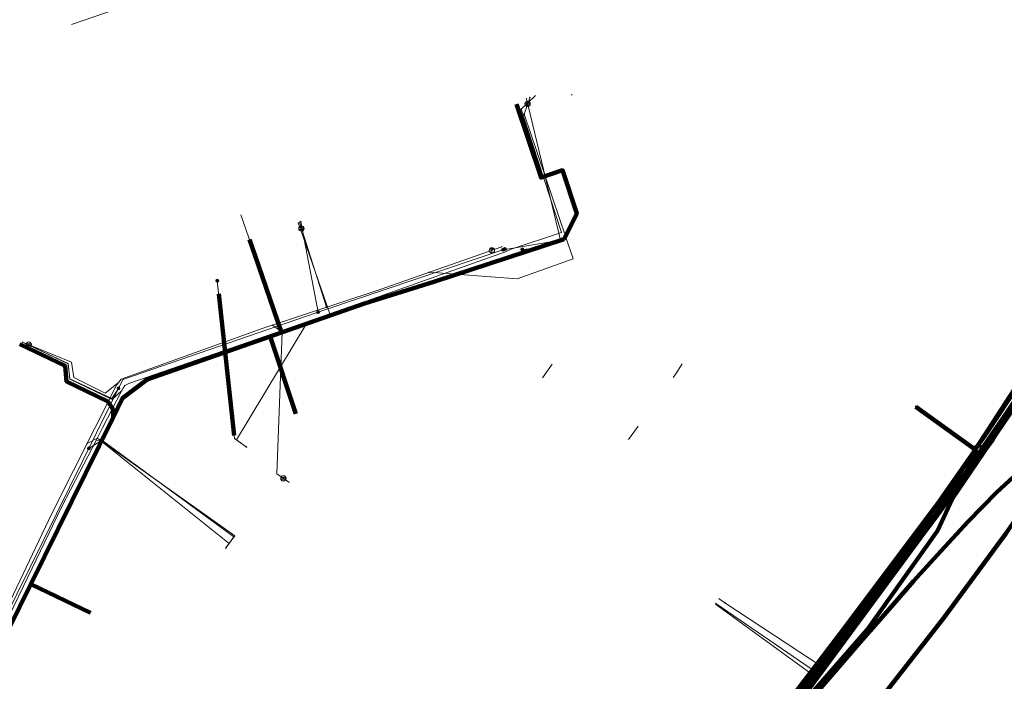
# Model space of a CAD drawing. Header units: metres. Extents: x 90551 to 91648, y 464474 to 467021.
# Tile 253 of 256: x 90807 to 90881, y 465343 to 465393. Entities that reach past the tile are written whole.
import ezdxf
from ezdxf.lldxf.tags import DXFTag

# ---------------------------------------------------------------- set-up
doc = ezdxf.new("R2010")
doc.units = ezdxf.units.M
for name, color, linetype, lineweight in [('B-OI-KL-DATA_COAXKABEL_17_ZIGGO BV-G', 90, 'KL-DATA-SO', 18), ('B-OI-KL-DATA_COAXKABEL_7_ZIGGO BV-G', 90, 'KL-DATA-SO', 18), ('B-OI-KL-DATA_DUCT_ZIGGO BV-G', 90, 'Continuous', 100), ('B-OI-KL-DATA_KABELBED_KPN BV-G', 90, 'Continuous', 100), ('B-OI-KL-DATA_KABELBED_ZIGGO BV-G', 90, 'Continuous', 100), ('B-OI-KL-DATA_OVERIG_UNIVERSITEIT LEIDEN-G', 90, 'KL-DATA-SO', 18), ('B-OI-KL-DATA_REGGEFIBER OPERATOR BV-G', 90, 'KL-DATA-SO', 18), ('B-OI-KL-ET_LS_230 V_UNIVERSITEIT LEIDEN-G', 190, 'KL-LS-SO', 18), ('B-OI-KL-ET_LS_400 V_LIANDER NV PAC 2AI68G2-G', 190, 'KL-LS-SO', 18), ('B-OI-KL-ET_LS_HULPSTUK_LIANDER NV PAC 2AI68G2-S', 190, 'Continuous', 18), ('B-OI-KL-ET_MS_10 KV_LIANDER NV PAC 2AI68G2-G', 130, 'KL-MS-SO', 18), ('B-OI-KL-GAS_LD_HULPSTUK_LIANDER NV PAC 2AI68G2-S', 50, 'Continuous', 18), ('B-OI-KL-GAS_LD_OVERIG_UNIVERSITEIT LEIDEN-G', 50, 'KL-GAS_LD-SO', 18), ('B-OI-KL-GAS_LD_POLYETHEEN_32_0.1 BAR_LIANDER NV PAC 2AI68G2-G', 50, 'KL-GAS_LD-SO', 18), ('B-OI-KL-GAS_LD_SLAGVAST PVC_63_0.1 BAR_LIANDER NV PAC 2AI68G2-G', 50, 'KL-GAS_LD-SO', 18), ('B-OI-KL-WATER_110_DUNEA NV-G', 170, 'KL-WATER-SO', 18), ('B-OI-KL-WATER_32_DUNEA NV-G', 170, 'KL-WATER-SO', 18), ('B-OI-KL-WATER_50_DUNEA NV-G', 170, 'KL-WATER-SO', 18), ('B-OI-KL-WATER_OVERIG_UNIVERSITEIT LEIDEN-G', 170, 'KL-WATER-SO', 18), ('B-OI-OG-INFO_KPN BV-S', 7, 'Continuous', 18), ('B-OI-OG-INFO_LIANDER NV PAC 2AI68G2-G', 7, 'Continuous', 18), ('B-OI-WH-WATERLOOP-G', 150, 'Continuous', 18), ('V-OI-KL-WATER_100_DUNEA NV-G', 170, 'V-KL-WATER-SO', 35)]:
    doc.layers.add(name, color=color, linetype=linetype, lineweight=lineweight)
for name, color, linetype, lineweight, transparency in [('B-OI-KL-DATA_MANTELBUIS_110_ZIGGO BV-G', 90, 'Continuous', 100, 0.5), ('B-OI-KL-DATA_MANTELBUIS_40_ZIGGO BV-G', 90, 'Continuous', 100, 0.5), ('B-OI-KL-ET_LS_MANTELBUIS_63_LIANDER NV PAC 2AI68G2-G', 190, 'Continuous', 100, 0.5), ('B-OI-KL-ET_MS_MANTELBUIS_POLYETHEEN_160_LIANDER NV PAC 2AI68G2-G', 130, 'Continuous', 100, 0.5), ('B-OI-KL-WATER_MANTELBUIS_200_DUNEA NV-G', 170, 'Continuous', 100, 0.5)]:
    doc.layers.add(name, color=color, linetype=linetype, lineweight=lineweight, transparency=transparency)
doc.styles.add('NLCS-ISO', font='NLCS-ISO.TTF')
tags = doc.linetypes.add('KL-DATA-SO', pattern='A,4,-1,[101,NLCS.SHX,S=0.5,R=0,X=0,Y=0],-1,4,-1,["D",Standard,S=1,R=0,X=-0.25,Y=-0.5],-1.5', length=12.5).pattern_tags.tags
tags[18] = DXFTag(74, 10)
tags = doc.linetypes.add('KL-GAS_LD-SO', pattern='A,4,-1,[69,NLCS.SHX,S=0.5,R=0,X=0,Y=0],-1,4,-1,["L",Standard,S=1,R=0,X=0.25,Y=-0.5],-2', length=13).pattern_tags.tags
tags[18] = DXFTag(74, 10)
tags = doc.linetypes.add('KL-LS-SO', pattern='A,4,-1,[103,NLCS.SHX,S=0.75,R=0,X=0,Y=0],-1,4,-1,["L",Standard,S=1,R=0,X=0,Y=-0.5],-2', length=13).pattern_tags.tags
tags[18] = DXFTag(74, 10)
tags = doc.linetypes.add('KL-MS-SO', pattern='A,4,-1,[103,NLCS.SHX,S=0.75,R=0,X=0,Y=0],-1,4,-1,["M",Standard,S=1,R=0,X=0,Y=-0.5],-2', length=13).pattern_tags.tags
tags[18] = DXFTag(74, 10)
doc.linetypes.add('KL-WATER-SO', pattern='A,7,-0.5,[168,NLCS.SHX,S=0.75,R=0,X=0.75,Y=0],-2', length=9.5)
doc.linetypes.add('V-KL-WATER-SO', pattern='A,3.5,[24,NLCS.SHX,S=0.5,R=0,X=0,Y=0],3.5,-0.5,[168,NLCS.SHX,S=0.75,R=0,X=0.75,Y=0],-2', length=9.5)

# ---------------------------------------------------------------- blocks, each defined once
blk = doc.blocks.new('SKL-WTB_HULP_OVERIG-SO')
at = {"color": 0, "linetype": 'ByBlock', "lineweight": 18}
for points in [[(-0.14, 0.14), (0.14, -0.14)], [(0.14, 0.14), (-0.14, -0.14)]]:
    blk.add_lwpolyline(points, dxfattribs=at)
at = {"color": 0, "linetype": 'ByBlock', "lineweight": 18, "style": 'NLCS-ISO', "flags": 1}
for tag, p in [('TYPE', (1.5, 0)), ('OMSCHRIJVING', (1.5, -3)), ('LABEL', (1.5, -1.5))]:
    blk.add_attdef(tag, p, '', height=1, dxfattribs=at)
blk = doc.blocks.new('SKL-WTB_HULP_BLAASGAT-SO')
at = {"color": 0, "linetype": 'ByBlock', "lineweight": 18}
for points in [[(0.4, 0.73), (-0.4, 0.09)], [(-0.4, 0.73), (0.4, 0.09)], [(0, 0.41), (0, -0.87)]]:
    blk.add_lwpolyline(points, dxfattribs=at)
blk.add_circle((0, 0), 1, dxfattribs=at)
at = {"color": 0, "linetype": 'ByBlock', "lineweight": 18, "style": 'NLCS-ISO', "flags": 1}
for tag, p in [('TYPE', (1.5, 0)), ('OMSCHRIJVING', (1.5, -3)), ('LABEL', (1.5, -1.5))]:
    blk.add_attdef(tag, p, '', height=1, dxfattribs=at)
blk = doc.blocks.new('SKL-WTB_HULP_ONTSPANNINGSELEMENT-SO')
at = {"color": 0, "linetype": 'ByBlock', "lineweight": 18}
blk.add_lwpolyline([(-0.8, 0.33), (0.47, 0.33, -1), (0.47, -0.33), (-0.8, -0.33)], format="xyb", dxfattribs=at)
blk.add_circle((0, 0), 1, dxfattribs=at)
at = {"color": 0, "linetype": 'ByBlock', "lineweight": 18, "style": 'NLCS-ISO', "flags": 1}
for tag, p in [('TYPE', (1.5, 0)), ('OMSCHRIJVING', (1.5, -3)), ('LABEL', (1.5, -1.5))]:
    blk.add_attdef(tag, p, '', height=1, dxfattribs=at)
blk = doc.blocks.new('SKL-WTB_HULP_MOF-SO')
at = {"linetype": 'ByBlock', "lineweight": 18}
h = blk.add_hatch(color=0, dxfattribs=at)
h.dxf.hatch_style = 1
h.paths.add_polyline_path([(-0.5625, 0, 1), (0.5625, 0, 1)])
at = {"color": 0, "linetype": 'ByBlock', "lineweight": 18}
blk.add_circle((0, 0), 0.5625, dxfattribs=at)
at = {"color": 0, "linetype": 'ByBlock', "lineweight": 18, "style": 'NLCS-ISO', "flags": 1}
for tag, p in [('TYPE', (1.5, 0)), ('OMSCHRIJVING', (1.5, -3)), ('LABEL', (1.5, -1.5))]:
    blk.add_attdef(tag, p, '', height=1, dxfattribs=at)
blk = doc.blocks.new('SOG-INFO_OVERIG-SO')
at = {"color": 0, "linetype": 'ByBlock', "lineweight": 18}
for points in [[(-0.14, 0.14), (0.14, -0.14)], [(0.14, 0.14), (-0.14, -0.14)]]:
    blk.add_lwpolyline(points, dxfattribs=at)
at = {"color": 0, "linetype": 'ByBlock', "lineweight": 18, "style": 'NLCS-ISO', "flags": 1}
for tag, p in [('TYPE', (1.5, 0)), ('OMSCHRIJVING', (1.5, -3)), ('LABEL', (1.5, -1.5))]:
    blk.add_attdef(tag, p, '', height=1, dxfattribs=at)

msp = doc.modelspace()

# ---------------------------------------------------------------- linework, layer by layer
at = {"layer": 'B-OI-KL-DATA_COAXKABEL_17_ZIGGO BV-G', "flags": 128}
msp.add_lwpolyline([(90825.738, 465311.32), (90825.647, 465311.19), (90826.45, 465310.625), (90830.799, 465308.072), (90835.318, 465307.602), (90838.481, 465309.71), (90842.484, 465314.165), (90843.355, 465315.371), (90854.871, 465328.835), (90863.602, 465339.203), (90877.589, 465357.845), (90888.663, 465374.902), (90890.511, 465378.078), (90891.321, 465377.607), (90895.561, 465375.335), (90899.011, 465373.627), (90909.476, 465376.766), (90917.609, 465379.948), (90923.804, 465382.126), (90929.383, 465385.439), (90932.462, 465399.821), (90934.676, 465410.296), (90935.191, 465412.874), (90935.508, 465414.927), (90936.627, 465425.829)], dxfattribs=at)
at = {"layer": 'B-OI-KL-DATA_COAXKABEL_7_ZIGGO BV-G', "flags": 128}
for points in [[(90900.611, 465404.104), (90902.548, 465403.154), (90900.979, 465398.582), (90900.27, 465396.527), (90895.377, 465386.074), (90890.77, 465377.927), (90890.511, 465378.078), (90888.663, 465374.902), (90877.589, 465357.845), (90863.602, 465339.203), (90854.871, 465328.835), (90843.355, 465315.371), (90842.484, 465314.165), (90838.481, 465309.71), (90835.318, 465307.602), (90830.799, 465308.072), (90826.45, 465310.625), (90825.647, 465311.19), (90825.738, 465311.32)], [(90844.473, 465386.136), (90846.336, 465380.606), (90847.953, 465381.162), (90849.023, 465377.889), (90848.08, 465375.964), (90844.439, 465374.741), (90834.481, 465371.547), (90833.027, 465371.11), (90816.641, 465365.378), (90814.795, 465363.983), (90807.869, 465349.927), (90802.96, 465339.984), (90800.17, 465334.425), (90800.301, 465331.462), (90801.515, 465327.489), (90804.932, 465324.995), (90821.738, 465313.941), (90825.647, 465311.19), (90825.738, 465311.32)], [(90825.738, 465311.32), (90825.647, 465311.19), (90826.45, 465310.625), (90830.799, 465308.072), (90835.318, 465307.602), (90838.481, 465309.71), (90842.484, 465314.165), (90843.355, 465315.371), (90854.871, 465328.835), (90863.602, 465339.203), (90877.589, 465357.845), (90888.663, 465374.902), (90890.511, 465378.078), (90890.77, 465377.927), (90890.876, 465378.114), (90887.768, 465380.346)], [(90823.713, 465377.803), (90825.515, 465372.599), (90826.78, 465368.925), (90816.641, 465365.378), (90814.795, 465363.983), (90807.869, 465349.927), (90802.96, 465339.984), (90800.17, 465334.425), (90800.301, 465331.462), (90801.515, 465327.489), (90804.932, 465324.995), (90821.738, 465313.941), (90825.647, 465311.19), (90825.738, 465311.32)], [(90825.738, 465311.32), (90825.647, 465311.19), (90821.738, 465313.941), (90804.932, 465324.995), (90801.515, 465327.489), (90800.301, 465331.462), (90800.17, 465334.425), (90802.96, 465339.984), (90807.869, 465349.927), (90814.795, 465363.983), (90816.641, 465365.378), (90825.913, 465368.622), (90825.989, 465368.401), (90827.857, 465362.787)], [(90807.049, 465368.057), (90810.468, 465366.405), (90810.576, 465365.242), (90813.485, 465363.836), (90813.677, 465363.718), (90813.842, 465363.564), (90813.972, 465363.38), (90814.063, 465363.174), (90814.102, 465363.015), (90814.118, 465362.851), (90814.109, 465362.687), (90814.077, 465362.526), (90807.869, 465349.927), (90802.96, 465339.984), (90800.17, 465334.425), (90800.301, 465331.462), (90801.515, 465327.489), (90804.932, 465324.995), (90821.738, 465313.941), (90825.647, 465311.19), (90825.738, 465311.32)], [(90825.738, 465311.32), (90825.647, 465311.19), (90826.45, 465310.625), (90830.799, 465308.072), (90835.318, 465307.602), (90838.481, 465309.71), (90842.484, 465314.165), (90843.355, 465315.371), (90854.871, 465328.835), (90863.602, 465339.203), (90877.589, 465357.845), (90879.055, 465360.103), (90874.584, 465363.314)], [(90825.738, 465311.32), (90825.647, 465311.19), (90821.738, 465313.941), (90804.932, 465324.995), (90801.515, 465327.489), (90800.301, 465331.462), (90800.17, 465334.425), (90802.96, 465339.984), (90807.887, 465349.964), (90812.369, 465347.786)]]:
    msp.add_lwpolyline(points, dxfattribs=at)
at = {"layer": 'B-OI-KL-DATA_DUCT_ZIGGO BV-G', "flags": 128}
for points in [[(90825.738, 465311.32), (90825.647, 465311.19), (90826.45, 465310.625), (90830.799, 465308.072), (90835.318, 465307.602), (90838.481, 465309.71), (90842.484, 465314.165), (90843.355, 465315.371), (90853.099, 465326.763), (90863.009, 465338.499), (90869.372, 465346.894), (90877.589, 465357.845), (90888.663, 465374.902)], [(90832.729, 465300.39), (90835.967, 465306.306), (90838.621, 465308.558), (90844.36, 465314.761), (90848.311, 465320.01), (90854.349, 465326.734), (90866.574, 465341.531), (90870.896, 465346.478), (90876.202, 465353.971), (90877.345, 465356.407), (90886.313, 465369.619)]]:
    msp.add_lwpolyline(points, dxfattribs=at)
at = {"layer": 'B-OI-KL-DATA_KABELBED_KPN BV-G', "flags": 128}
for points in [[(90834.682, 465304.705), (90834.683, 465304.706), (90840.239, 465311.042), (90848.506, 465320.733), (90856.762, 465330.502), (90862.358, 465337.17), (90865.687, 465341.468), (90870.367, 465347.639), (90875.872, 465354.97), (90879.343, 465359.748), (90884.416, 465367.423), (90888.237, 465373.423), (90889.415, 465375.386), (90896.261, 465387.304)], [(90893.48, 465382.111), (90880.383, 465360.872), (90865.594, 465340.775), (90845.515, 465316.603), (90834.88, 465304.544), (90833.448, 465302.92), (90823.013, 465291.385), (90814.196, 465281.638)], [(90894.419, 465374.208), (90894.266, 465373.946), (90890.211, 465367.41), (90884.917, 465359.044), (90881.38, 465353.796), (90876.687, 465347.424), (90872.012, 465341.424), (90868.889, 465337.391), (90865.526, 465333.339), (90840.669, 465304.049), (90838.623, 465301.482), (90834.88, 465304.544), (90834.683, 465304.706), (90834.682, 465304.706)]]:
    msp.add_lwpolyline(points, dxfattribs=at)
at = {"layer": 'B-OI-KL-DATA_KABELBED_ZIGGO BV-G', "flags": 128}
for points in [[(90844.473, 465386.136), (90846.336, 465380.606), (90847.953, 465381.162), (90849.023, 465377.889), (90848.08, 465375.964)], [(90879.055, 465360.103), (90888.663, 465374.902), (90890.511, 465378.078), (90890.77, 465377.927)], [(90891.142, 465377.711), (90886.313, 465369.619), (90877.345, 465356.407), (90876.202, 465353.971)], [(90824.36, 465375.934), (90825.04, 465373.972)], [(90848.08, 465375.964), (90838.258, 465372.758)], [(90825.04, 465373.972), (90826.78, 465368.925)], [(90838.258, 465372.758), (90833.027, 465371.11), (90826.78, 465368.925)], [(90825.913, 465368.622), (90816.641, 465365.378), (90814.795, 465363.983), (90814.077, 465362.526)], [(90826.78, 465368.925), (90825.913, 465368.622)], [(90825.913, 465368.622), (90827.857, 465362.787)], [(90807.049, 465368.057), (90810.468, 465366.405), (90810.576, 465365.242), (90813.677, 465363.718), (90814.063, 465363.174), (90814.077, 465362.526)], [(90879.055, 465360.103), (90874.584, 465363.314)], [(90814.077, 465362.526), (90807.887, 465349.964)], [(90875.228, 465354.699), (90877.589, 465357.845), (90879.055, 465360.103)], [(90869.372, 465346.894), (90875.228, 465354.699)], [(90876.202, 465353.971), (90870.896, 465346.478)], [(90801.844, 465337.758), (90807.887, 465349.964)], [(90807.887, 465349.964), (90812.369, 465347.786)], [(90863.009, 465338.499), (90869.372, 465346.894)], [(90870.896, 465346.478), (90866.574, 465341.531), (90854.349, 465326.734), (90848.311, 465320.01), (90844.36, 465314.761), (90838.621, 465308.558), (90835.967, 465306.306)]]:
    msp.add_lwpolyline(points, dxfattribs=at)
at = {"layer": 'B-OI-KL-DATA_MANTELBUIS_110_ZIGGO BV-G', "flags": 128}
for points in [[(90869.372, 465346.894), (90875.228, 465354.699)], [(90876.202, 465353.971), (90870.896, 465346.478)]]:
    msp.add_lwpolyline(points, dxfattribs=at)
at = {"layer": 'B-OI-KL-DATA_MANTELBUIS_40_ZIGGO BV-G', "flags": 128}
for points in [[(90838.258, 465372.758), (90848.08, 465375.964)], [(90825.04, 465373.972), (90826.78, 465368.925)]]:
    msp.add_lwpolyline(points, dxfattribs=at)
at = {"layer": 'B-OI-KL-DATA_OVERIG_UNIVERSITEIT LEIDEN-G', "flags": 128}
for points in [[(90825.738, 465311.32), (90825.647, 465311.19), (90827.008, 465310.297), (90830.799, 465308.072), (90835.318, 465307.602), (90838.481, 465309.71), (90842.484, 465314.165), (90843.355, 465315.371), (90853.099, 465326.763), (90863.009, 465338.499), (90877.589, 465357.845), (90888.663, 465374.902), (90890.511, 465378.078), (90890.77, 465377.927), (90895.561, 465375.335), (90899.011, 465373.627), (90909.476, 465376.766), (90917.609, 465379.948), (90923.804, 465382.126), (90929.383, 465385.439), (90935.191, 465412.874), (90935.508, 465414.927), (90936.627, 465425.829)], [(90936.627, 465425.829), (90935.508, 465414.927), (90935.191, 465412.874), (90934.676, 465410.296), (90932.462, 465399.821), (90929.383, 465385.439), (90923.804, 465382.126), (90917.609, 465379.948), (90909.476, 465376.766), (90899.011, 465373.627), (90895.561, 465375.335), (90891.321, 465377.607), (90890.511, 465378.078), (90888.663, 465374.902), (90877.589, 465357.845), (90863.602, 465339.203), (90854.871, 465328.835), (90843.355, 465315.371), (90842.484, 465314.165), (90838.481, 465309.71), (90835.318, 465307.602), (90830.799, 465308.072), (90826.45, 465310.625), (90825.647, 465311.19), (90825.738, 465311.32)], [(90936.538, 465425.848), (90936.125, 465421.276), (90935.462, 465414.232), (90934.676, 465410.296), (90932.462, 465399.821), (90929.383, 465385.439), (90923.804, 465382.126), (90917.609, 465379.948), (90909.476, 465376.766), (90899.011, 465373.627), (90895.561, 465375.335), (90891.321, 465377.607), (90890.511, 465378.078), (90888.663, 465374.902), (90877.589, 465357.845), (90863.602, 465339.203), (90854.871, 465328.835), (90843.355, 465315.371), (90842.484, 465314.165)], [(90825.738, 465311.32), (90825.647, 465311.19), (90826.45, 465310.625), (90830.799, 465308.072), (90835.318, 465307.602), (90838.481, 465309.71), (90842.484, 465314.165), (90843.355, 465315.371), (90854.871, 465328.835), (90863.602, 465339.203), (90877.589, 465357.845), (90888.663, 465374.902), (90890.511, 465378.078), (90890.77, 465377.927), (90895.377, 465386.074), (90900.27, 465396.527), (90900.979, 465398.582), (90902.548, 465403.154), (90900.611, 465404.104)], [(90834.682, 465304.705), (90834.683, 465304.706), (90840.239, 465311.042), (90848.506, 465320.733), (90856.762, 465330.502), (90862.358, 465337.17), (90865.687, 465341.468), (90870.367, 465347.639), (90875.872, 465354.97), (90879.343, 465359.748), (90884.416, 465367.423), (90888.237, 465373.423), (90889.415, 465375.386), (90896.261, 465387.304)], [(90844.473, 465386.136), (90846.336, 465380.606), (90847.953, 465381.162), (90849.023, 465377.889), (90848.08, 465375.964), (90844.439, 465374.741), (90834.481, 465371.547), (90833.027, 465371.11), (90816.641, 465365.378), (90814.795, 465363.983), (90807.869, 465349.927), (90802.96, 465339.984), (90800.17, 465334.425), (90800.301, 465331.462), (90801.515, 465327.489), (90804.932, 465324.995), (90821.738, 465313.941), (90825.647, 465311.19), (90825.738, 465311.32)], [(90844.473, 465386.136), (90846.336, 465380.606), (90847.953, 465381.162), (90849.023, 465377.889), (90848.08, 465375.964), (90833.027, 465371.11), (90826.78, 465368.925)], [(90893.48, 465382.111), (90880.383, 465360.872), (90865.594, 465340.775), (90845.515, 465316.603), (90834.88, 465304.544), (90833.448, 465302.92), (90823.013, 465291.385), (90799.915, 465265.851), (90792.532, 465257.9), (90785.568, 465249.578)], [(90825.738, 465311.32), (90825.647, 465311.19), (90826.45, 465310.625), (90830.799, 465308.072), (90835.318, 465307.602), (90838.481, 465309.71), (90842.484, 465314.165), (90843.355, 465315.371), (90854.871, 465328.835), (90863.602, 465339.203), (90877.589, 465357.845), (90888.663, 465374.902), (90890.511, 465378.078), (90890.77, 465377.927), (90890.876, 465378.114), (90887.768, 465380.346)], [(90879.055, 465360.103), (90888.663, 465374.902), (90890.511, 465378.078), (90890.77, 465377.927)], [(90823.713, 465377.803), (90825.515, 465372.599), (90826.78, 465368.925), (90816.641, 465365.378), (90814.795, 465363.983), (90807.869, 465349.927), (90802.96, 465339.984), (90800.17, 465334.425), (90800.301, 465331.462), (90801.515, 465327.489), (90804.932, 465324.995), (90821.738, 465313.941), (90825.647, 465311.19), (90825.738, 465311.32)], [(90824.36, 465375.934), (90826.78, 465368.925)], [(90838.258, 465372.758), (90848.08, 465375.964)], [(90842.484, 465314.165), (90838.482, 465309.71), (90835.319, 465307.602), (90830.799, 465308.072), (90826.451, 465310.625), (90821.739, 465313.942), (90804.932, 465324.995), (90801.515, 465327.488), (90800.301, 465331.462), (90800.17, 465334.425), (90802.827, 465339.715), (90805.813, 465345.766), (90807.868, 465349.927), (90814.796, 465363.983), (90816.642, 465365.378), (90833.027, 465371.11), (90834.481, 465371.547), (90844.439, 465374.741)], [(90894.419, 465374.208), (90894.266, 465373.946), (90890.211, 465367.41), (90884.917, 465359.044), (90881.38, 465353.796), (90876.687, 465347.424), (90872.012, 465341.424), (90868.889, 465337.391), (90865.526, 465333.339), (90840.669, 465304.049), (90838.623, 465301.482), (90834.88, 465304.544), (90834.683, 465304.706), (90834.682, 465304.706)], [(90825.04, 465373.972), (90826.78, 465368.925)], [(90825.738, 465311.32), (90825.647, 465311.19), (90821.738, 465313.941), (90804.932, 465324.995), (90801.515, 465327.489), (90800.301, 465331.462), (90800.17, 465334.425), (90802.96, 465339.984), (90807.869, 465349.927), (90814.795, 465363.983), (90816.641, 465365.378), (90825.913, 465368.622), (90825.989, 465368.401), (90827.857, 465362.787)], [(90825.913, 465368.622), (90816.641, 465365.378), (90814.795, 465363.983), (90814.077, 465362.526)], [(90826.78, 465368.925), (90825.913, 465368.622)], [(90825.913, 465368.622), (90827.857, 465362.787)], [(90807.049, 465368.057), (90810.468, 465366.405), (90810.576, 465365.242), (90813.485, 465363.836), (90813.677, 465363.718), (90813.842, 465363.564), (90813.972, 465363.38), (90814.063, 465363.174), (90814.102, 465363.015), (90814.118, 465362.851), (90814.109, 465362.687), (90814.077, 465362.526), (90807.869, 465349.927), (90802.96, 465339.984), (90800.17, 465334.425), (90800.301, 465331.462), (90801.515, 465327.489), (90804.932, 465324.995), (90821.738, 465313.941), (90825.647, 465311.19), (90825.738, 465311.32)], [(90807.049, 465368.057), (90810.468, 465366.405), (90810.576, 465365.242), (90813.677, 465363.718), (90814.063, 465363.174), (90814.077, 465362.526)], [(90825.738, 465311.32), (90825.647, 465311.19), (90826.45, 465310.625), (90830.799, 465308.072), (90835.318, 465307.602), (90838.481, 465309.71), (90842.484, 465314.165), (90843.355, 465315.371), (90854.871, 465328.835), (90863.602, 465339.203), (90877.589, 465357.845), (90879.055, 465360.103), (90874.584, 465363.314)], [(90878.286, 465358.689), (90879.229, 465359.998), (90874.599, 465363.335), (90874.521, 465363.39)], [(90879.055, 465360.103), (90874.584, 465363.314)], [(90814.077, 465362.526), (90807.887, 465349.964)], [(90863.009, 465338.499), (90877.589, 465357.845), (90879.055, 465360.103)], [(90869.372, 465346.894), (90875.228, 465354.699)], [(90825.738, 465311.32), (90825.647, 465311.19), (90821.738, 465313.941), (90804.932, 465324.995), (90801.515, 465327.489), (90800.301, 465331.462), (90800.17, 465334.425), (90802.96, 465339.984), (90807.887, 465349.964), (90812.369, 465347.786)], [(90801.844, 465337.758), (90807.887, 465349.964)], [(90807.887, 465349.964), (90812.369, 465347.786)]]:
    msp.add_lwpolyline(points, dxfattribs=at)
at = {"layer": 'B-OI-KL-DATA_REGGEFIBER OPERATOR BV-G', "flags": 128}
for points in [[(90936.538, 465425.848), (90936.125, 465421.276), (90935.462, 465414.232), (90934.676, 465410.296), (90932.462, 465399.821), (90929.383, 465385.439), (90923.804, 465382.126), (90917.609, 465379.948), (90909.476, 465376.766), (90899.011, 465373.627), (90895.561, 465375.335), (90891.321, 465377.607), (90890.511, 465378.078), (90888.663, 465374.902), (90877.589, 465357.845), (90863.602, 465339.203), (90854.871, 465328.835), (90843.355, 465315.371), (90842.484, 465314.165)], [(90842.484, 465314.165), (90838.482, 465309.71), (90835.319, 465307.602), (90830.799, 465308.072), (90826.451, 465310.625), (90821.739, 465313.942), (90804.932, 465324.995), (90801.515, 465327.488), (90800.301, 465331.462), (90800.17, 465334.425), (90802.827, 465339.715), (90805.813, 465345.766), (90807.868, 465349.927), (90814.796, 465363.983), (90816.642, 465365.378), (90833.027, 465371.11), (90834.481, 465371.547), (90844.439, 465374.741)], [(90878.286, 465358.689), (90879.229, 465359.998), (90874.599, 465363.335), (90874.521, 465363.39)]]:
    msp.add_lwpolyline(points, dxfattribs=at)
at = {"layer": 'B-OI-KL-ET_LS_230 V_UNIVERSITEIT LEIDEN-G', "flags": 128}
for points in [[(90845.234, 465386.549), (90847.8, 465375.901), (90843.467, 465375.162)], [(90829.536, 465370.471), (90828.227, 465377.284)], [(90843.616, 465375.212), (90830.028, 465370.641), (90814.823, 465365.382), (90806.834, 465349.209), (90799.725, 465334.91), (90801.114, 465327.251), (90809.559, 465321.177), (90826.711, 465309.953), (90831.964, 465307.075), (90837.241, 465307.802), (90849.157, 465321.446), (90860.578, 465334.728), (90872.734, 465350.441), (90884.651, 465367.785), (90887.699, 465372.797)], [(90845.921, 465375.287), (90844.926, 465375.189)], [(90821.937, 465372.827), (90823.24, 465360.933), (90824.129, 465360.293)], [(90822.045, 465371.844), (90823.215, 465361.159)], [(90814.491, 465364.71), (90813.993, 465363.95), (90810.824, 465365.435), (90810.706, 465366.595), (90807.265, 465368.208)], [(90879.505, 465360.295), (90878.824, 465360.296), (90874.597, 465363.332)], [(90812.255, 465360.183), (90813.232, 465360.797), (90823.178, 465353.517), (90822.586, 465352.681)], [(90867.166, 465343.243), (90859.504, 465348.5)]]:
    msp.add_lwpolyline(points, dxfattribs=at)
at = {"layer": 'B-OI-KL-ET_LS_400 V_LIANDER NV PAC 2AI68G2-G', "flags": 128}
for points in [[(90845.234, 465386.549), (90847.8, 465375.901), (90843.467, 465375.162)], [(90829.536, 465370.471), (90828.227, 465377.284)], [(90843.616, 465375.212), (90830.028, 465370.641), (90814.823, 465365.382), (90806.834, 465349.209), (90799.725, 465334.91), (90801.114, 465327.251), (90809.559, 465321.177), (90826.711, 465309.953), (90831.964, 465307.075), (90837.241, 465307.802), (90849.157, 465321.446), (90860.578, 465334.728), (90872.734, 465350.441), (90884.651, 465367.785), (90887.699, 465372.797)], [(90845.921, 465375.287), (90844.926, 465375.189)], [(90821.937, 465372.827), (90823.24, 465360.933), (90824.129, 465360.293)], [(90814.491, 465364.71), (90813.993, 465363.95), (90810.824, 465365.435), (90810.706, 465366.595), (90807.265, 465368.208)], [(90879.505, 465360.295), (90878.824, 465360.296), (90874.597, 465363.332)], [(90812.255, 465360.183), (90813.232, 465360.797), (90823.178, 465353.517), (90822.586, 465352.681)], [(90867.166, 465343.243), (90859.504, 465348.5)]]:
    msp.add_lwpolyline(points, dxfattribs=at)
at = {"layer": 'B-OI-KL-ET_LS_MANTELBUIS_63_LIANDER NV PAC 2AI68G2-G', "flags": 128}
msp.add_lwpolyline([(90822.045, 465371.844), (90823.215, 465361.159)], dxfattribs=at)
at = {"layer": 'B-OI-KL-ET_MS_10 KV_LIANDER NV PAC 2AI68G2-G', "flags": 128}
msp.add_lwpolyline([(90936.139, 465421.425), (90935.765, 465419.46), (90935.389, 465417.108), (90935.144, 465415.963), (90933.64, 465408.233), (90932.84, 465406.464), (90931.467, 465403.915), (90930.863, 465403.027), (90929.457, 465400.54), (90928.12, 465398.019), (90926.752, 465395.454), (90925.254, 465392.879), (90923.566, 465390.386), (90921.683, 465388.011), (90919.654, 465385.754), (90917.507, 465383.61), (90915.268, 465381.548), (90912.968, 465379.547), (90910.621, 465377.6), (90908.242, 465375.694), (90905.815, 465373.847), (90903.315, 465372.102), (90900.729, 465370.486), (90898.074, 465368.986), (90895.381, 465367.553), (90892.708, 465366.085), (90890.074, 465364.55), (90887.543, 465362.849), (90885.135, 465360.981), (90882.846, 465358.969), (90880.646, 465356.858), (90878.527, 465354.665), (90876.449, 465352.433), (90874.41, 465350.166), (90872.395, 465347.877), (90870.393, 465345.579), (90868.404, 465343.272), (90864.466, 465338.653), (90862.506, 465336.392), (90860.557, 465334.18), (90858.626, 465332.025), (90856.717, 465329.932), (90854.811, 465327.87), (90852.887, 465325.807), (90850.917, 465323.714), (90850.526, 465323.377), (90850.131, 465323.078), (90850.058, 465323.005), (90849.963, 465322.896), (90849.773, 465322.661), (90849.491, 465322.268), (90848.909, 465321.313), (90848.512, 465320.759), (90843.79, 465314.609), (90842.433, 465313.095), (90839.961, 465310.126), (90836.499, 465305.533), (90830.596, 465298.314), (90826.216, 465293.013), (90820.974, 465286.911), (90815.379, 465280.604), (90812.489, 465278.043), (90808.356, 465274.639), (90805.028, 465272.135), (90802.047, 465269.714), (90800.37, 465268.061), (90797.94, 465265.048), (90797.709, 465264.817), (90797.487, 465264.622), (90797.37, 465264.55), (90797.219, 465264.476), (90797.148, 465264.452), (90797.085, 465264.437), (90796.984, 465264.425), (90796.892, 465264.42), (90796.772, 465264.421), (90796.662, 465264.433), (90796.546, 465264.452), (90796.4, 465264.485), (90796.246, 465264.527), (90795.678, 465264.876), (90789.186, 465268.982), (90782.434, 465273.266), (90775.12, 465277.941), (90766.358, 465283.887), (90757.886, 465289.522), (90757.561, 465289.699), (90757.431, 465289.751), (90757.335, 465289.781), (90757.242, 465289.798), (90757.139, 465289.803), (90757.039, 465289.797), (90756.925, 465289.778), (90756.847, 465289.759), (90756.771, 465289.734), (90756.603, 465289.662), (90756.448, 465289.572), (90756.354, 465289.503), (90756.272, 465289.431), (90756.024, 465289.17), (90755.382, 465288.329), (90751.932, 465282.726), (90748.416, 465277.435), (90746.727, 465274.751), (90744.944, 465271.969), (90743.873, 465270.344)], dxfattribs=at)
at = {"layer": 'B-OI-KL-ET_MS_MANTELBUIS_POLYETHEEN_160_LIANDER NV PAC 2AI68G2-G', "flags": 128}
msp.add_lwpolyline([(90885.135, 465360.981), (90880.646, 465356.858), (90878.527, 465354.665), (90876.449, 465352.433), (90874.41, 465350.166), (90872.395, 465347.877), (90870.393, 465345.579), (90860.557, 465334.18), (90858.626, 465332.025), (90856.717, 465329.932), (90854.811, 465327.87), (90852.887, 465325.807), (90850.917, 465323.714), (90850.526, 465323.377), (90850.131, 465323.078)], dxfattribs=at)
at = {"layer": 'B-OI-KL-GAS_LD_OVERIG_UNIVERSITEIT LEIDEN-G', "flags": 128}
for points in [[(90845.05, 465385.379), (90848.763, 465374.491), (90844.53, 465372.965), (90837.903, 465373.466)], [(90890.749, 465377.251), (90885.751, 465369.538), (90880.286, 465361.255), (90875.589, 465354.53), (90868.646, 465344.997), (90862.463, 465337.206), (90846.343, 465318.059), (90843.183, 465314.292), (90836.902, 465306.731), (90831.638, 465306.885), (90830.879, 465307.347), (90820.891, 465313.613), (90808.858, 465321.494), (90800.599, 465327.345), (90799.164, 465334.532), (90805.352, 465346.664), (90809.475, 465355.285), (90814.351, 465364.963), (90814.682, 465365.399), (90825.394, 465369.253), (90834.134, 465372.147), (90843.386, 465375.385)], [(90830.155, 465370.83), (90828.122, 465377.247)], [(90827.321, 465357.64), (90826.432, 465358.278), (90826.834, 465368.95), (90826.09, 465369.484)], [(90814.473, 465365.123), (90813.479, 465364.343), (90811.116, 465365.534), (90810.942, 465366.687), (90807.265, 465368.208)], [(90822.827, 465353.014), (90812.901, 465360.96), (90812.132, 465360.558)], [(90867.589, 465343.665), (90860.179, 465348.556)]]:
    msp.add_lwpolyline(points, dxfattribs=at)
at = {"layer": 'B-OI-KL-GAS_LD_POLYETHEEN_32_0.1 BAR_LIANDER NV PAC 2AI68G2-G', "flags": 128}
for points in [[(90845.05, 465385.379), (90845.48, 465386.633)], [(90845.05, 465385.379), (90848.763, 465374.491), (90844.53, 465372.965), (90837.903, 465373.466)], [(90830.155, 465370.83), (90828.122, 465377.247)], [(90827.321, 465357.64), (90826.432, 465358.278), (90826.834, 465368.95), (90826.09, 465369.484)], [(90814.473, 465365.123), (90813.479, 465364.343), (90811.116, 465365.534), (90810.942, 465366.687), (90807.265, 465368.208)], [(90822.827, 465353.014), (90812.901, 465360.96), (90812.132, 465360.558)], [(90822.827, 465353.014), (90822.588, 465352.68)], [(90860.179, 465348.556), (90859.749, 465348.84)], [(90867.589, 465343.665), (90860.179, 465348.556)]]:
    msp.add_lwpolyline(points, dxfattribs=at)
at = {"layer": 'B-OI-KL-GAS_LD_SLAGVAST PVC_63_0.1 BAR_LIANDER NV PAC 2AI68G2-G', "flags": 128}
msp.add_lwpolyline([(90890.749, 465377.251), (90885.751, 465369.538), (90880.286, 465361.255), (90875.589, 465354.53), (90868.646, 465344.997), (90862.463, 465337.206), (90846.343, 465318.059), (90843.183, 465314.292), (90836.902, 465306.731), (90831.638, 465306.885), (90830.879, 465307.347), (90820.891, 465313.613), (90808.858, 465321.494), (90800.599, 465327.345), (90799.164, 465334.532), (90805.352, 465346.664), (90809.475, 465355.285), (90814.351, 465364.963), (90814.682, 465365.399), (90825.394, 465369.253), (90834.134, 465372.147), (90843.386, 465375.385)], dxfattribs=at)
at = {"layer": 'B-OI-KL-WATER_110_DUNEA NV-G', "flags": 128}
msp.add_lwpolyline([(90891.043, 465378.428), (90890.664, 465377.754), (90890.159, 465376.975), (90885.46, 465369.73), (90879.996, 465361.451), (90879.326, 465360.492), (90875.304, 465354.733), (90875.227, 465354.546), (90869.616, 465346.971), (90869.438, 465346.708), (90868.367, 465345.209), (90867.506, 465344.123), (90866.801, 465343.235), (90862.192, 465337.427), (90855.758, 465329.79), (90854.67, 465328.497), (90853.475, 465327.078), (90849.303, 465322.12), (90844.625, 465316.553), (90842.914, 465314.516), (90840.816, 465311.881), (90837.1, 465307.214), (90836.71, 465306.72), (90836.54, 465306.507), (90836.126, 465305.952)], dxfattribs=at)
at = {"layer": 'B-OI-KL-WATER_32_DUNEA NV-G', "flags": 128}
for points in [[(90845.928, 465386.786), (90844.832, 465385.762), (90847.88, 465376.471), (90844.077, 465375.223), (90843.647, 465375.02)], [(90830.424, 465370.347), (90828.027, 465377.214)], [(90824.129, 465360.293), (90823.378, 465360.825), (90828.75, 465369.765)], [(90814.738, 465364.542), (90814.016, 465363.888), (90810.814, 465365.411), (90810.694, 465366.567), (90807.264, 465368.206)], [(90879.326, 465360.492), (90878.738, 465360.299), (90876.758, 465361.721)], [(90812.803, 465360.79), (90813.103, 465360.822), (90823.25, 465353.601), (90822.589, 465352.68)], [(90866.801, 465343.235), (90866.66, 465343.213), (90859.468, 465348.451)]]:
    msp.add_lwpolyline(points, dxfattribs=at)
at = {"layer": 'B-OI-KL-WATER_50_DUNEA NV-G', "flags": 128}
msp.add_lwpolyline([(90802.349, 465339.595), (90805.874, 465346.786), (90807.325, 465349.789), (90810.232, 465355.804), (90811.576, 465358.41), (90812.803, 465360.79), (90813.297, 465361.747), (90814.738, 465364.542), (90814.835, 465364.73), (90814.973, 465364.921), (90815.272, 465365.076), (90828.75, 465369.765), (90828.835, 465369.794), (90830.424, 465370.347), (90832.367, 465371.023), (90834.435, 465371.743), (90843.647, 465375.02)], dxfattribs=at)
at = {"layer": 'B-OI-KL-WATER_MANTELBUIS_200_DUNEA NV-G', "flags": 128}
msp.add_lwpolyline([(90885.46, 465369.73), (90879.996, 465361.451), (90879.326, 465360.492), (90875.304, 465354.733), (90875.227, 465354.546), (90869.616, 465346.971), (90869.438, 465346.708), (90868.367, 465345.209), (90867.506, 465344.123), (90866.801, 465343.235), (90862.192, 465337.427), (90855.758, 465329.79), (90854.67, 465328.497), (90853.475, 465327.078), (90849.303, 465322.12), (90844.625, 465316.553), (90842.914, 465314.516), (90840.816, 465311.881), (90837.1, 465307.214), (90836.71, 465306.72), (90836.54, 465306.507), (90836.126, 465305.952)], dxfattribs=at)
at = {"layer": 'B-OI-KL-WATER_OVERIG_UNIVERSITEIT LEIDEN-G', "flags": 128}
for points in [[(90898.689, 465392.285), (90898.007, 465390.613), (90896.571, 465387.735), (90895.538, 465385.666), (90892.082, 465379.343), (90891.257, 465377.969), (90891.152, 465377.793), (90888.454, 465373.298), (90884.629, 465367.291), (90882.784, 465364.499), (90879.555, 465359.615), (90876.076, 465354.825), (90874.618, 465352.883), (90870.568, 465347.489), (90869.974, 465346.706), (90865.888, 465341.318), (90862.56, 465337.02), (90856.954, 465330.342), (90848.699, 465320.573), (90840.431, 465310.882), (90837.165, 465307.157), (90836.573, 465306.482), (90835.772, 465305.569), (90832.378, 465301.698), (90832.026, 465301.295), (90831.699, 465300.922), (90829.865, 465298.825), (90828.923, 465297.749), (90825.159, 465293.445), (90823.512, 465291.562), (90817.738, 465284.961), (90817.433, 465284.613)], [(90845.928, 465386.786), (90844.832, 465385.762), (90847.88, 465376.471), (90844.077, 465375.223), (90843.647, 465375.02)], [(90836.404, 465306.325), (90836.54, 465306.507), (90836.71, 465306.72), (90837.1, 465307.214), (90840.816, 465311.881), (90842.914, 465314.516), (90844.625, 465316.553), (90849.303, 465322.12), (90853.475, 465327.078), (90854.67, 465328.497), (90855.758, 465329.79), (90862.192, 465337.427), (90866.801, 465343.235), (90867.506, 465344.123), (90868.367, 465345.209), (90869.438, 465346.708), (90869.616, 465346.971), (90875.227, 465354.546), (90875.304, 465354.733), (90879.326, 465360.492), (90879.996, 465361.451), (90885.46, 465369.73), (90890.159, 465376.975), (90890.664, 465377.754), (90891.043, 465378.428)], [(90836.404, 465306.325), (90836.54, 465306.507), (90836.71, 465306.72), (90837.1, 465307.214), (90840.816, 465311.881), (90842.914, 465314.516), (90844.625, 465316.553), (90849.303, 465322.12), (90853.475, 465327.078), (90854.67, 465328.497), (90855.758, 465329.79), (90862.192, 465337.427), (90866.801, 465343.235), (90867.506, 465344.123), (90868.367, 465345.209), (90869.438, 465346.708), (90869.616, 465346.971), (90875.227, 465354.546), (90875.304, 465354.733), (90879.326, 465360.492), (90879.996, 465361.451), (90885.46, 465369.73), (90890.159, 465376.975), (90890.664, 465377.754), (90891.043, 465378.428)], [(90830.424, 465370.347), (90828.027, 465377.214)], [(90802.349, 465339.595), (90805.874, 465346.786), (90807.325, 465349.789), (90810.232, 465355.804), (90811.576, 465358.41), (90812.803, 465360.79), (90813.297, 465361.747), (90814.738, 465364.542), (90814.835, 465364.73), (90814.973, 465364.921), (90815.272, 465365.076), (90828.75, 465369.765), (90828.835, 465369.794), (90830.424, 465370.347), (90832.367, 465371.023), (90834.435, 465371.743), (90843.647, 465375.02)], [(90824.129, 465360.293), (90823.378, 465360.825), (90828.75, 465369.765)], [(90814.738, 465364.542), (90814.016, 465363.888), (90810.814, 465365.411), (90810.694, 465366.567), (90807.264, 465368.206)], [(90879.326, 465360.492), (90878.738, 465360.299), (90876.758, 465361.721)], [(90812.803, 465360.79), (90813.103, 465360.822), (90823.25, 465353.601), (90822.589, 465352.68)], [(90866.801, 465343.235), (90866.66, 465343.213), (90859.468, 465348.451)]]:
    msp.add_lwpolyline(points, dxfattribs=at)
at = {"layer": 'B-OI-OG-INFO_LIANDER NV PAC 2AI68G2-G', "flags": 128}
msp.add_lwpolyline([(90885.135, 465360.981), (90880.646, 465356.858), (90878.527, 465354.665), (90876.449, 465352.433), (90874.41, 465350.166), (90872.395, 465347.877), (90870.393, 465345.579), (90860.557, 465334.18), (90858.626, 465332.025), (90856.717, 465329.932), (90854.811, 465327.87), (90852.887, 465325.807), (90850.917, 465323.714), (90850.526, 465323.377), (90850.131, 465323.078)], dxfattribs=at)
at = {"layer": 'B-OI-WH-WATERLOOP-G', "flags": 128}
for points in [[(90833.85, 465400.039), (90810.946, 465392.159)], [(90846.435, 465365.521), (90847.167, 465366.539)], [(90856.287, 465365.524), (90856.497, 465365.816), (90856.975, 465366.57)], [(90852.931, 465360.852), (90853.662, 465361.87)]]:
    msp.add_lwpolyline(points, dxfattribs=at)
at = {"layer": 'V-OI-KL-WATER_100_DUNEA NV-G', "flags": 128}
msp.add_lwpolyline([(90898.689, 465392.285), (90898.007, 465390.613), (90896.571, 465387.735), (90895.538, 465385.666), (90892.082, 465379.343), (90891.257, 465377.969), (90891.152, 465377.793), (90888.454, 465373.298), (90884.629, 465367.291), (90882.784, 465364.499), (90879.555, 465359.615), (90876.076, 465354.825), (90874.618, 465352.883), (90870.568, 465347.489), (90869.974, 465346.706), (90865.888, 465341.318), (90862.56, 465337.02), (90856.954, 465330.342), (90848.699, 465320.573), (90840.431, 465310.882), (90837.165, 465307.157), (90836.573, 465306.482), (90835.772, 465305.569), (90832.378, 465301.698), (90832.026, 465301.295), (90831.699, 465300.922), (90829.865, 465298.825), (90828.923, 465297.749), (90825.159, 465293.445), (90823.512, 465291.562), (90817.738, 465284.961), (90817.433, 465284.613)], dxfattribs=at)

# ---------------------------------------------------------------- block references
at = {"layer": 'B-OI-KL-ET_LS_HULPSTUK_LIANDER NV PAC 2AI68G2-S', "xscale": 0.2, "yscale": 0.2, "zscale": 0.2}
for name, p in [('SKL-WTB_HULP_OVERIG-SO', (90845.234, 465386.549)), ('SKL-WTB_HULP_OVERIG-SO', (90828.227, 465377.284)), ('SKL-WTB_HULP_MOF-SO', (90843.467, 465375.162)), ('SKL-WTB_HULP_MOF-SO', (90843.616, 465375.212)), ('SKL-WTB_HULP_MOF-SO', (90844.926, 465375.189)), ('SKL-WTB_HULP_MOF-SO', (90845.921, 465375.287)), ('SKL-WTB_HULP_MOF-SO', (90821.937, 465372.827)), ('SKL-WTB_HULP_MOF-SO', (90829.536, 465370.471)), ('SKL-WTB_HULP_OVERIG-SO', (90807.265, 465368.208)), ('SKL-WTB_HULP_MOF-SO', (90814.491, 465364.71)), ('SKL-WTB_HULP_OVERIG-SO', (90874.597, 465363.332)), ('SKL-WTB_HULP_MOF-SO', (90812.255, 465360.183)), ('SKL-WTB_HULP_OVERIG-SO', (90824.129, 465360.293)), ('SKL-WTB_HULP_MOF-SO', (90879.505, 465360.295)), ('SKL-WTB_HULP_OVERIG-SO', (90822.586, 465352.681)), ('SKL-WTB_HULP_OVERIG-SO', (90859.504, 465348.5)), ('SKL-WTB_HULP_MOF-SO', (90867.166, 465343.243))]:
    msp.add_blockref(name, p, dxfattribs=at)
at = {"layer": 'B-OI-KL-GAS_LD_HULPSTUK_LIANDER NV PAC 2AI68G2-S', "xscale": 0.2, "yscale": 0.2, "zscale": 0.2}
for name, p in [('SKL-WTB_HULP_ONTSPANNINGSELEMENT-SO', (90845.318, 465386.16)), ('SKL-WTB_HULP_OVERIG-SO', (90845.48, 465386.633)), ('SKL-WTB_HULP_OVERIG-SO', (90845.05, 465385.379)), ('SKL-WTB_HULP_OVERIG-SO', (90828.122, 465377.247)), ('SKL-WTB_HULP_ONTSPANNINGSELEMENT-SO', (90828.273, 465376.77)), ('SKL-WTB_HULP_BLAASGAT-SO', (90842.631, 465375.121)), ('SKL-WTB_HULP_OVERIG-SO', (90843.386, 465375.385)), ('SKL-WTB_HULP_OVERIG-SO', (90837.903, 465373.466)), ('SKL-WTB_HULP_OVERIG-SO', (90830.155, 465370.83)), ('SKL-WTB_HULP_OVERIG-SO', (90826.09, 465369.484)), ('SKL-WTB_HULP_OVERIG-SO', (90807.265, 465368.208)), ('SKL-WTB_HULP_ONTSPANNINGSELEMENT-SO', (90807.727, 465368.017)), ('SKL-WTB_HULP_OVERIG-SO', (90814.473, 465365.123)), ('SKL-WTB_HULP_OVERIG-SO', (90812.132, 465360.558)), ('SKL-WTB_HULP_ONTSPANNINGSELEMENT-SO', (90826.915, 465357.932)), ('SKL-WTB_HULP_OVERIG-SO', (90827.321, 465357.64)), ('SKL-WTB_HULP_OVERIG-SO', (90822.588, 465352.68)), ('SKL-WTB_HULP_OVERIG-SO', (90822.827, 465353.014)), ('SKL-WTB_HULP_OVERIG-SO', (90859.749, 465348.84)), ('SKL-WTB_HULP_OVERIG-SO', (90860.179, 465348.556)), ('SKL-WTB_HULP_OVERIG-SO', (90867.589, 465343.665))]:
    msp.add_blockref(name, p, dxfattribs=at)
at = {"layer": 'B-OI-OG-INFO_KPN BV-S', "xscale": 0.2, "yscale": 0.2, "zscale": 0.2}
msp.add_blockref('SOG-INFO_OVERIG-SO', (90848.65, 465386.845), dxfattribs=at)

doc.saveas('drawing.dxf')
